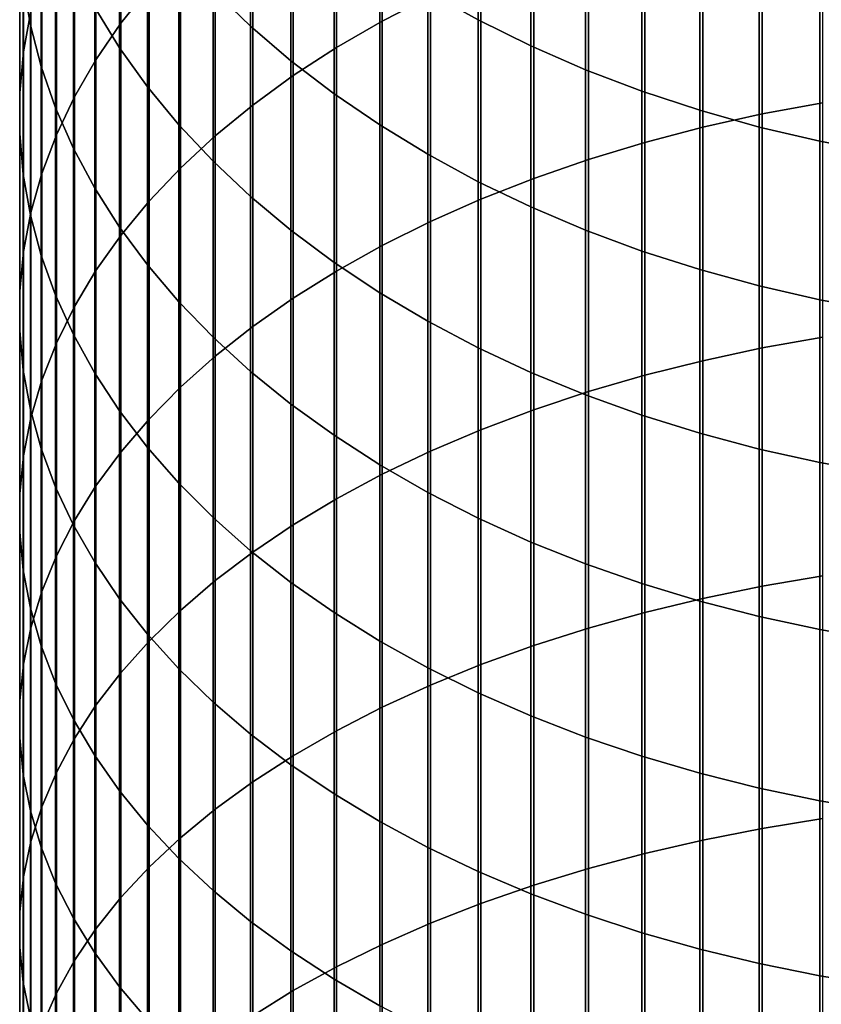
# Model space of a CAD drawing. Header units: metres. Extents: x -28 to 70, y -212 to 28.
# Tile 81 of 239: x -12 to -3, y -45 to -35. Entities that reach past the tile are written whole.
import ezdxf

# ---------------------------------------------------------------- set-up
doc = ezdxf.new("R2010")
doc.units = ezdxf.units.M
doc.layers.add('solid_10_261_102_XXX', color=7, linetype='CONTINUOUS')

msp = doc.modelspace()

# ---------------------------------------------------------------- linework, layer by layer
at = {"layer": 'solid_10_261_102_XXX'}
for points in [[(-10.860441, -32.638878, 394.825745), (-10.860441, -34.863556, 396.635651), (-10.557803, -34.483551, 397.115997), (-10.557803, -32.245895, 395.295532)], [(-8.059649, -32.482552, 399.645355), (-8.059649, -34.838932, 401.457733), (-7.542284, -34.571785, 401.815063), (-7.542284, -32.205738, 399.99527)], [(-11.830687, -32.894409, 386.152557), (-11.830687, -34.882084, 387.95871), (-11.907613, -34.432472, 388.467285), (-11.907613, -32.431072, 386.648651)], [(-8.550674, -32.777252, 399.272827), (-8.550674, -35.123352, 401.077301), (-8.059649, -34.838932, 401.457733), (-8.059649, -32.482552, 399.645355)], [(-11.904513, -33.076485, 390.001129), (-11.904513, -35.16922, 391.800873), (-11.825533, -34.733818, 392.321381), (-11.825533, -32.627029, 390.509521)], [(-11.127584, -33.042316, 394.343445), (-11.127584, -35.25367, 396.142517), (-10.860441, -34.863556, 396.635651), (-10.860441, -32.638878, 394.825745)], [(-10.875484, -33.251774, 381.966217), (-10.875484, -35.124969, 383.764191), (-11.14072, -34.695244, 384.224304), (-11.14072, -32.809643, 382.414429)], [(-9.469481, -33.114204, 378.499664), (-9.469481, -34.892761, 380.302673), (-9.870549, -34.504375, 380.696411), (-9.870549, -32.71521, 378.882629)], [(-9.013752, -33.088882, 398.878937), (-9.013752, -35.424103, 400.675018), (-8.550674, -35.123352, 401.077301), (-8.550674, -32.777252, 399.272827)], [(-11.715095, -33.353989, 385.660461), (-11.715095, -35.328049, 387.454254), (-11.830687, -34.882084, 387.95871), (-11.830687, -32.894409, 386.152557)], [(-7.029555, -33.142986, 375.051788), (-7.029555, -34.827354, 376.855316), (-7.57031, -34.52615, 377.144409), (-7.57031, -32.833996, 375.33255)], [(-11.944586, -33.528198, 389.490173), (-11.944586, -35.606804, 391.277771), (-11.904513, -35.16922, 391.800873), (-11.904513, -33.076485, 390.001129)], [(-11.358356, -33.454887, 393.85025), (-11.358356, -35.652618, 395.638245), (-11.127584, -35.25367, 396.142517), (-11.127584, -33.042316, 394.343445)], [(-9.037462, -33.496017, 378.133179), (-9.037462, -35.26442, 379.925903), (-9.469481, -34.892761, 380.302673), (-9.469481, -33.114204, 378.499664)], [(-9.447371, -33.41642, 398.464905), (-9.447371, -35.740211, 400.252197), (-9.013752, -35.424103, 400.675018), (-9.013752, -33.088882, 398.878937)], [(-6.465825, -33.4286, 374.792267), (-6.465825, -35.105774, 376.588074), (-7.029555, -34.827354, 376.855316), (-7.029555, -33.142986, 375.051788)], [(-10.574701, -33.682537, 381.529541), (-10.574701, -35.543644, 383.315918), (-10.875484, -35.124969, 383.764191), (-10.875484, -33.251774, 381.966217)], [(-3.984917, -33.376083, 403.414398), (-3.984917, -35.835083, 405.200989), (-3.334599, -35.714378, 405.371979), (-3.334599, -33.250751, 403.582062)], [(-11.561213, -33.808304, 385.174011), (-11.561213, -35.768913, 386.955566), (-11.715095, -35.328049, 387.454254), (-11.715095, -33.353989, 385.660461)], [(-9.850112, -33.758801, 398.032104), (-9.850112, -36.070641, 399.810242), (-9.447371, -35.740211, 400.252197), (-9.447371, -33.41642, 398.464905)], [(-5.880963, -33.689907, 374.55481), (-5.880963, -35.360497, 376.343567), (-6.465825, -35.105774, 376.588074), (-6.465825, -33.4286, 374.792267)], [(-4.62221, -33.52346, 403.217285), (-4.62221, -35.97702, 404.999908), (-3.984917, -35.835083, 405.200989), (-3.984917, -33.376083, 403.414398)], [(-11.945621, -33.980686, 388.978333), (-11.945621, -36.045143, 390.753784), (-11.944586, -35.606804, 391.277771), (-11.944586, -33.528198, 389.490173)], [(-11.552008, -33.875252, 393.347748), (-11.552008, -36.059097, 395.12442), (-11.358356, -35.652618, 395.638245), (-11.358356, -33.454887, 393.85025)], [(-8.575907, -33.85939, 377.784393), (-8.575907, -35.618134, 379.567322), (-9.037462, -35.26442, 379.925903), (-9.037462, -33.496017, 378.133179)], [(-5.244397, -33.692406, 402.991302), (-5.244397, -36.139732, 404.769379), (-4.62221, -35.97702, 404.999908), (-4.62221, -33.52346, 403.217285)], [(-10.239358, -34.100525, 381.105804), (-10.239358, -35.949902, 382.88092), (-10.574701, -35.543644, 383.315918), (-10.574701, -33.682537, 381.529541)], [(-10.22066, -34.114899, 397.582001), (-10.22066, -36.41431, 399.350555), (-9.850112, -36.070641, 399.810242), (-9.850112, -33.758801, 398.032104)], [(-5.27688, -33.926048, 374.34024), (-5.27688, -35.590691, 376.12262), (-5.880963, -35.360497, 376.343567), (-5.880963, -33.689907, 374.55481)], [(-5.849443, -33.882366, 402.737213), (-5.849443, -36.322678, 404.510223), (-5.244397, -36.139732, 404.769379), (-5.244397, -33.692406, 402.991302)], [(-11.369547, -34.255878, 384.694763), (-11.369547, -36.203228, 386.464294), (-11.561213, -35.768913, 386.955566), (-11.561213, -33.808304, 385.174011)], [(-8.086323, -34.203144, 377.454437), (-8.086323, -35.952744, 379.228119), (-8.575907, -35.618134, 379.567322), (-8.575907, -33.85939, 377.784393)], [(-11.707903, -34.302025, 392.837555), (-11.707903, -36.471775, 394.602783), (-11.552008, -36.059097, 395.12442), (-11.552008, -33.875252, 393.347748)], [(-6.435371, -34.092716, 402.455872), (-6.435371, -36.525269, 404.223206), (-5.849443, -36.322678, 404.510223), (-5.849443, -33.882366, 402.737213)], [(-4.65555, -34.136257, 374.149231), (-4.65555, -35.795601, 375.925934), (-5.27688, -35.590691, 376.12262), (-5.27688, -33.926048, 374.34024)], [(-11.907613, -34.432472, 388.467285), (-11.907613, -36.482803, 390.230591), (-11.945621, -36.045143, 390.753784), (-11.945621, -33.980686, 388.978333)], [(-10.557803, -34.483551, 397.115997), (-10.557803, -36.7701, 398.874664), (-10.22066, -36.41431, 399.350555), (-10.22066, -34.114899, 397.582001)], [(-9.870549, -34.504375, 380.696411), (-9.870549, -36.342419, 382.460632), (-10.239358, -35.949902, 382.88092), (-10.239358, -34.100525, 381.105804)], [(-7.000267, -34.322773, 402.148132), (-7.000267, -36.746834, 403.909332), (-6.435371, -36.525269, 404.223206), (-6.435371, -34.092716, 402.455872)], [(-4.019004, -34.319843, 373.982391), (-4.019004, -35.974564, 375.754181), (-4.65555, -35.795601, 375.925934), (-4.65555, -34.136257, 374.149231)], [(-11.14072, -34.695244, 384.224304), (-11.14072, -36.629581, 385.982025), (-11.369547, -36.203228, 386.464294), (-11.369547, -34.255878, 384.694763)], [(-7.57031, -34.52615, 377.144409), (-7.57031, -36.267162, 378.909363), (-8.086323, -35.952744, 379.228119), (-8.086323, -34.203144, 377.454437)], [(-11.825533, -34.733818, 392.321381), (-11.825533, -36.889309, 394.075012), (-11.707903, -36.471775, 394.602783), (-11.707903, -34.302025, 392.837555)], [(-7.542284, -34.571785, 401.815063), (-7.542284, -36.986652, 403.56958), (-7.000267, -36.746834, 403.909332), (-7.000267, -34.322773, 402.148132)], [(-3.369324, -34.476208, 373.840302), (-3.369324, -36.126987, 375.60788), (-4.019004, -35.974564, 375.754181), (-4.019004, -34.319843, 373.982391)], [(-11.830687, -34.882084, 387.95871), (-11.830687, -36.918354, 389.7099), (-11.907613, -36.482803, 390.230591), (-11.907613, -34.432472, 388.467285)], [(-10.860441, -34.863556, 396.635651), (-10.860441, -37.136841, 398.384125), (-10.557803, -36.7701, 398.874664), (-10.557803, -34.483551, 397.115997)], [(-2.708631, -34.604843, 373.723419), (-2.708631, -36.25238, 375.487518), (-3.369324, -36.126987, 375.60788), (-3.369324, -34.476208, 373.840302)], [(-9.469481, -34.892761, 380.302673), (-9.469481, -36.719906, 382.056427), (-9.870549, -36.342419, 382.460632), (-9.870549, -34.504375, 380.696411)], [(-8.059649, -34.838932, 401.457733), (-8.059649, -37.243942, 403.205078), (-7.542284, -36.986652, 403.56958), (-7.542284, -34.571785, 401.815063)], [(-7.029555, -34.827354, 376.855316), (-7.029555, -36.560356, 378.612152), (-7.57031, -36.267162, 378.909363), (-7.57031, -34.52615, 377.144409)], [(-10.875484, -35.124969, 383.764191), (-10.875484, -37.046574, 385.510315), (-11.14072, -36.629581, 385.982025), (-11.14072, -34.695244, 384.224304)], [(-11.904513, -35.16922, 391.800873), (-11.904513, -37.310329, 393.542816), (-11.825533, -36.889309, 394.075012), (-11.825533, -34.733818, 392.321381)], [(-11.715095, -35.328049, 387.454254), (-11.715095, -37.350376, 389.193451), (-11.830687, -36.918354, 389.7099), (-11.830687, -34.882084, 387.95871)], [(-11.127584, -35.25367, 396.142517), (-11.127584, -37.51334, 397.880524), (-10.860441, -37.136841, 398.384125), (-10.860441, -34.863556, 396.635651)], [(-9.037462, -35.26442, 379.925903), (-9.037462, -37.081131, 381.669647), (-9.469481, -36.719906, 382.056427), (-9.469481, -34.892761, 380.302673)], [(-8.550674, -35.123352, 401.077301), (-8.550674, -37.51786, 402.817017), (-8.059649, -37.243942, 403.205078), (-8.059649, -34.838932, 401.457733)], [(-6.465825, -35.105774, 376.588074), (-6.465825, -36.831371, 378.337402), (-7.029555, -36.560356, 378.612152), (-7.029555, -34.827354, 376.855316)], [(-10.574701, -35.543644, 383.315918), (-10.574701, -37.45285, 385.050781), (-10.875484, -37.046574, 385.510315), (-10.875484, -35.124969, 383.764191)], [(-9.013752, -35.424103, 400.675018), (-9.013752, -37.807514, 402.406677), (-8.550674, -37.51786, 402.817017), (-8.550674, -35.123352, 401.077301)], [(-5.880963, -35.360497, 376.343567), (-5.880963, -37.079323, 378.086029), (-6.465825, -36.831371, 378.337402), (-6.465825, -35.105774, 376.588074)], [(-11.944586, -35.606804, 391.277771), (-11.944586, -37.733463, 393.007935), (-11.904513, -37.310329, 393.542816), (-11.904513, -35.16922, 391.800873)], [(-11.561213, -35.768913, 386.955566), (-11.561213, -37.777451, 388.682922), (-11.715095, -37.350376, 389.193451), (-11.715095, -35.328049, 387.454254)], [(-11.358356, -35.652618, 395.638245), (-11.358356, -37.898365, 397.365509), (-11.127584, -37.51334, 397.880524), (-11.127584, -35.25367, 396.142517)], [(-8.575907, -35.618134, 379.567322), (-8.575907, -37.424919, 381.301544), (-9.037462, -37.081131, 381.669647), (-9.037462, -35.26442, 379.925903)], [(-9.447371, -35.740211, 400.252197), (-9.447371, -38.111958, 401.975372), (-9.013752, -37.807514, 402.406677), (-9.013752, -35.424103, 400.675018)], [(-5.27688, -35.590691, 376.12262), (-5.27688, -37.303394, 377.858887), (-5.880963, -37.079323, 378.086029), (-5.880963, -35.360497, 376.343567)], [(-10.239358, -35.949902, 382.88092), (-10.239358, -37.847073, 384.604828), (-10.574701, -37.45285, 385.050781), (-10.574701, -35.543644, 383.315918)], [(-11.945621, -36.045143, 390.753784), (-11.945621, -38.157326, 392.472168), (-11.944586, -37.733463, 393.007935), (-11.944586, -35.606804, 391.277771)], [(-11.552008, -36.059097, 395.12442), (-11.552008, -38.290657, 396.84079), (-11.358356, -37.898365, 397.365509), (-11.358356, -35.652618, 395.638245)], [(-8.086323, -35.952744, 379.228119), (-8.086323, -37.750141, 380.953339), (-8.575907, -37.424919, 381.301544), (-8.575907, -35.618134, 379.567322)], [(-4.65555, -35.795601, 375.925934), (-4.65555, -37.502857, 377.656677), (-5.27688, -37.303394, 377.858887), (-5.27688, -35.590691, 376.12262)], [(-9.850112, -36.070641, 399.810242), (-9.850112, -38.430191, 401.524536), (-9.447371, -38.111958, 401.975372), (-9.447371, -35.740211, 400.252197)], [(-3.984917, -35.835083, 405.200989), (-3.984917, -38.341965, 406.919708), (-3.334599, -38.225975, 407.093933), (-3.334599, -35.714378, 405.371979)], [(-11.369547, -36.203228, 386.464294), (-11.369547, -38.198185, 388.179962), (-11.561213, -37.777451, 388.682922), (-11.561213, -35.768913, 386.955566)], [(-4.019004, -35.974564, 375.754181), (-4.019004, -37.677059, 377.480072), (-4.65555, -37.502857, 377.656677), (-4.65555, -35.795601, 375.925934)], [(-4.62221, -35.97702, 404.999908), (-4.62221, -38.478359, 406.714844), (-3.984917, -38.341965, 406.919708), (-3.984917, -35.835083, 405.200989)], [(-9.870549, -36.342419, 382.460632), (-9.870549, -38.227962, 384.173981), (-10.239358, -37.847073, 384.604828), (-10.239358, -35.949902, 382.88092)], [(-7.57031, -36.267162, 378.909363), (-7.57031, -38.055733, 380.626099), (-8.086323, -37.750141, 380.953339), (-8.086323, -35.952744, 379.228119)], [(-3.369324, -36.126987, 375.60788), (-3.369324, -37.825432, 377.329681), (-4.019004, -37.677059, 377.480072), (-4.019004, -35.974564, 375.754181)], [(-11.907613, -36.482803, 390.230591), (-11.907613, -38.580532, 391.937225), (-11.945621, -38.157326, 392.472168), (-11.945621, -36.045143, 390.753784)], [(-11.707903, -36.471775, 394.602783), (-11.707903, -38.688934, 396.308075), (-11.552008, -38.290657, 396.84079), (-11.552008, -36.059097, 395.12442)], [(-10.22066, -36.41431, 399.350555), (-10.22066, -38.761173, 401.055664), (-9.850112, -38.430191, 401.524536), (-9.850112, -36.070641, 399.810242)], [(-5.244397, -36.139732, 404.769379), (-5.244397, -38.634712, 406.47995), (-4.62221, -38.478359, 406.714844), (-4.62221, -35.97702, 404.999908)], [(-5.849443, -36.322678, 404.510223), (-5.849443, -38.810513, 406.215881), (-5.244397, -38.634712, 406.47995), (-5.244397, -36.139732, 404.769379)], [(-2.708631, -36.25238, 375.487518), (-2.708631, -37.947491, 377.205933), (-3.369324, -37.825432, 377.329681), (-3.369324, -36.126987, 375.60788)], [(-11.14072, -36.629581, 385.982025), (-11.14072, -38.611206, 387.686218), (-11.369547, -38.198185, 388.179962), (-11.369547, -36.203228, 386.464294)], [(-7.029555, -36.560356, 378.612152), (-7.029555, -38.340702, 380.320984), (-7.57031, -38.055733, 380.626099), (-7.57031, -36.267162, 378.909363)], [(-9.469481, -36.719906, 382.056427), (-9.469481, -38.594269, 383.759644), (-9.870549, -38.227962, 384.173981), (-9.870549, -36.342419, 382.460632)], [(-6.435371, -36.525269, 404.223206), (-6.435371, -39.005184, 405.923462), (-5.849443, -38.810513, 406.215881), (-5.849443, -36.322678, 404.510223)], [(-11.830687, -36.918354, 389.7099), (-11.830687, -39.001698, 391.404846), (-11.907613, -38.580532, 391.937225), (-11.907613, -36.482803, 390.230591)], [(-11.825533, -36.889309, 394.075012), (-11.825533, -39.091892, 395.769104), (-11.707903, -38.688934, 396.308075), (-11.707903, -36.471775, 394.602783)], [(-10.557803, -36.7701, 398.874664), (-10.557803, -39.103832, 400.570221), (-10.22066, -38.761173, 401.055664), (-10.22066, -36.41431, 399.350555)], [(-6.465825, -36.831371, 378.337402), (-6.465825, -38.604111, 380.03894), (-7.029555, -38.340702, 380.320984), (-7.029555, -36.560356, 378.612152)], [(-7.000267, -36.746834, 403.909332), (-7.000267, -39.218094, 405.603638), (-6.435371, -39.005184, 405.923462), (-6.435371, -36.525269, 404.223206)], [(-10.875484, -37.046574, 385.510315), (-10.875484, -39.01516, 387.203308), (-11.14072, -38.611206, 387.686218), (-11.14072, -36.629581, 385.982025)], [(-10.860441, -37.136841, 398.384125), (-10.860441, -39.457039, 400.069824), (-10.557803, -39.103832, 400.570221), (-10.557803, -36.7701, 398.874664)], [(-9.037462, -37.081131, 381.669647), (-9.037462, -38.944798, 383.363129), (-9.469481, -38.594269, 383.759644), (-9.469481, -36.719906, 382.056427)], [(-7.542284, -36.986652, 403.56958), (-7.542284, -39.448544, 405.257477), (-7.000267, -39.218094, 405.603638), (-7.000267, -36.746834, 403.909332)], [(-11.904513, -37.310329, 393.542816), (-11.904513, -39.498222, 395.225586), (-11.825533, -39.091892, 395.769104), (-11.825533, -36.889309, 394.075012)], [(-11.715095, -37.350376, 389.193451), (-11.715095, -39.419449, 390.87677), (-11.830687, -39.001698, 391.404846), (-11.830687, -36.918354, 389.7099)], [(-5.880963, -37.079323, 378.086029), (-5.880963, -38.8451, 379.780914), (-6.465825, -38.604111, 380.03894), (-6.465825, -36.831371, 378.337402)], [(-8.059649, -37.243942, 403.205078), (-8.059649, -39.695782, 404.886078), (-7.542284, -39.448544, 405.257477), (-7.542284, -36.986652, 403.56958)], [(-11.127584, -37.51334, 397.880524), (-11.127584, -39.819641, 399.556152), (-10.860441, -39.457039, 400.069824), (-10.860441, -37.136841, 398.384125)], [(-10.574701, -37.45285, 385.050781), (-10.574701, -39.40873, 386.732819), (-10.875484, -39.01516, 387.203308), (-10.875484, -37.046574, 385.510315)], [(-8.575907, -37.424919, 381.301544), (-8.575907, -39.2784, 382.985779), (-9.037462, -38.944798, 383.363129), (-9.037462, -37.081131, 381.669647)], [(-5.27688, -37.303394, 377.858887), (-5.27688, -39.062885, 379.547729), (-5.880963, -38.8451, 379.780914), (-5.880963, -37.079323, 378.086029)], [(-11.944586, -37.733463, 393.007935), (-11.944586, -39.906586, 394.679382), (-11.904513, -39.498222, 395.225586), (-11.904513, -37.310329, 393.542816)], [(-8.550674, -37.51786, 402.817017), (-8.550674, -39.959, 404.490692), (-8.059649, -39.695782, 404.886078), (-8.059649, -37.243942, 403.205078)], [(-4.65555, -37.502857, 377.656677), (-4.65555, -39.256752, 379.340149), (-5.27688, -39.062885, 379.547729), (-5.27688, -37.303394, 377.858887)], [(-11.561213, -37.777451, 388.682922), (-11.561213, -39.83242, 390.354767), (-11.715095, -39.419449, 390.87677), (-11.715095, -37.350376, 389.193451)], [(-10.239358, -37.847073, 384.604828), (-10.239358, -39.790627, 386.276306), (-10.574701, -39.40873, 386.732819), (-10.574701, -37.45285, 385.050781)], [(-8.086323, -37.750141, 380.953339), (-8.086323, -39.59399, 382.628784), (-8.575907, -39.2784, 382.985779), (-8.575907, -37.424919, 381.301544)], [(-11.358356, -37.898365, 397.365509), (-11.358356, -40.190453, 399.030823), (-11.127584, -39.819641, 399.556152), (-11.127584, -37.51334, 397.880524)], [(-9.013752, -37.807514, 402.406677), (-9.013752, -40.237335, 404.072571), (-8.550674, -39.959, 404.490692), (-8.550674, -37.51786, 402.817017)], [(-4.019004, -37.677059, 377.480072), (-4.019004, -39.426067, 379.158844), (-4.65555, -39.256752, 379.340149), (-4.65555, -37.502857, 377.656677)], [(-11.945621, -38.157326, 392.472168), (-11.945621, -40.315655, 394.132202), (-11.944586, -39.906586, 394.679382), (-11.944586, -37.733463, 393.007935)], [(-7.57031, -38.055733, 380.626099), (-7.57031, -39.89053, 382.293365), (-8.086323, -39.59399, 382.628784), (-8.086323, -37.750141, 380.953339)], [(-3.369324, -37.825432, 377.329681), (-3.369324, -39.570274, 379.004425), (-4.019004, -39.426067, 379.158844), (-4.019004, -37.677059, 377.480072)], [(-11.369547, -38.198185, 388.179962), (-11.369547, -40.239262, 389.840485), (-11.561213, -39.83242, 390.354767), (-11.561213, -37.777451, 388.682922)], [(-9.870549, -38.227962, 384.173981), (-9.870549, -40.159607, 385.835205), (-10.239358, -39.790627, 386.276306), (-10.239358, -37.847073, 384.604828)], [(-9.447371, -38.111958, 401.975372), (-9.447371, -40.529884, 403.633118), (-9.013752, -40.237335, 404.072571), (-9.013752, -37.807514, 402.406677)], [(-2.708631, -37.947491, 377.205933), (-2.708631, -39.688908, 378.877411), (-3.369324, -39.570274, 379.004425), (-3.369324, -37.825432, 377.329681)], [(-11.552008, -38.290657, 396.84079), (-11.552008, -40.568268, 398.495575), (-11.358356, -40.190453, 399.030823), (-11.358356, -37.898365, 397.365509)], [(-7.029555, -38.340702, 380.320984), (-7.029555, -40.167057, 381.98056), (-7.57031, -39.89053, 382.293365), (-7.57031, -38.055733, 380.626099)], [(-11.907613, -38.580532, 391.937225), (-11.907613, -40.724094, 393.585907), (-11.945621, -40.315655, 394.132202), (-11.945621, -38.157326, 392.472168)], [(-9.850112, -38.430191, 401.524536), (-9.850112, -40.835682, 403.173767), (-9.447371, -40.529884, 403.633118), (-9.447371, -38.111958, 401.975372)], [(-11.707903, -38.688934, 396.308075), (-11.707903, -40.951843, 397.952179), (-11.552008, -40.568268, 398.495575), (-11.552008, -38.290657, 396.84079)], [(-11.14072, -38.611206, 387.686218), (-11.14072, -40.638641, 389.335663), (-11.369547, -40.239262, 389.840485), (-11.369547, -38.198185, 388.179962)], [(-9.469481, -38.594269, 383.759644), (-9.469481, -40.514458, 385.411011), (-9.870549, -40.159607, 385.835205), (-9.870549, -38.227962, 384.173981)], [(-3.984917, -38.341965, 406.919708), (-3.984917, -40.894859, 408.569336), (-3.334599, -40.783672, 408.746674), (-3.334599, -38.225975, 407.093933)], [(-6.465825, -38.604111, 380.03894), (-6.465825, -40.422665, 381.691437), (-7.029555, -40.167057, 381.98056), (-7.029555, -38.340702, 380.320984)], [(-4.62221, -38.478359, 406.714844), (-4.62221, -41.025608, 408.360809), (-3.984917, -40.894859, 408.569336), (-3.984917, -38.341965, 406.919708)], [(-10.22066, -38.761173, 401.055664), (-10.22066, -41.153736, 402.696014), (-9.850112, -40.835682, 403.173767), (-9.850112, -38.430191, 401.524536)], [(-5.244397, -38.634712, 406.47995), (-5.244397, -41.175488, 408.121765), (-4.62221, -41.025608, 408.360809), (-4.62221, -38.478359, 406.714844)], [(-11.830687, -39.001698, 391.404846), (-11.830687, -41.130562, 393.042236), (-11.907613, -40.724094, 393.585907), (-11.907613, -38.580532, 391.937225)], [(-10.875484, -39.01516, 387.203308), (-10.875484, -41.029255, 388.841919), (-11.14072, -40.638641, 389.335663), (-11.14072, -38.611206, 387.686218)], [(-9.037462, -38.944798, 383.363129), (-9.037462, -40.854023, 385.005066), (-9.469481, -40.514458, 385.411011), (-9.469481, -38.594269, 383.759644)], [(-5.880963, -38.8451, 379.780914), (-5.880963, -40.656517, 381.42691), (-6.465825, -40.422665, 381.691437), (-6.465825, -38.604111, 380.03894)], [(-11.825533, -39.091892, 395.769104), (-11.825533, -41.339931, 397.402374), (-11.707903, -40.951843, 397.952179), (-11.707903, -38.688934, 396.308075)], [(-5.849443, -38.810513, 406.215881), (-5.849443, -41.344006, 407.852966), (-5.244397, -41.175488, 408.121765), (-5.244397, -38.634712, 406.47995)], [(-10.557803, -39.103832, 400.570221), (-10.557803, -41.483006, 402.201385), (-10.22066, -41.153736, 402.696014), (-10.22066, -38.761173, 401.055664)], [(-6.435371, -39.005184, 405.923462), (-6.435371, -41.530621, 407.555328), (-5.849443, -41.344006, 407.852966), (-5.849443, -38.810513, 406.215881)], [(-5.27688, -39.062885, 379.547729), (-5.27688, -40.867851, 381.187866), (-5.880963, -40.656517, 381.42691), (-5.880963, -38.8451, 379.780914)], [(-11.715095, -39.419449, 390.87677), (-11.715095, -41.533733, 392.50296), (-11.830687, -41.130562, 393.042236), (-11.830687, -39.001698, 391.404846)], [(-10.574701, -39.40873, 386.732819), (-10.574701, -41.409824, 388.36084), (-10.875484, -41.029255, 388.841919), (-10.875484, -39.01516, 387.203308)], [(-8.575907, -39.2784, 382.985779), (-8.575907, -41.177197, 384.618744), (-9.037462, -40.854023, 385.005066), (-9.037462, -38.944798, 383.363129)], [(-7.000267, -39.218094, 405.603638), (-7.000267, -41.734715, 407.229828), (-6.435371, -41.530621, 407.555328), (-6.435371, -39.005184, 405.923462)], [(-11.904513, -39.498222, 395.225586), (-11.904513, -41.731262, 396.847992), (-11.825533, -41.339931, 397.402374), (-11.825533, -39.091892, 395.769104)], [(-10.860441, -39.457039, 400.069824), (-10.860441, -41.822414, 401.691559), (-10.557803, -41.483006, 402.201385), (-10.557803, -39.103832, 400.570221)], [(-4.65555, -39.256752, 379.340149), (-4.65555, -41.055973, 380.975067), (-5.27688, -40.867851, 381.187866), (-5.27688, -39.062885, 379.547729)], [(-7.542284, -39.448544, 405.257477), (-7.542284, -41.955624, 406.877472), (-7.000267, -41.734715, 407.229828), (-7.000267, -39.218094, 405.603638)], [(-8.086323, -39.59399, 382.628784), (-8.086323, -41.482914, 384.253265), (-8.575907, -41.177197, 384.618744), (-8.575907, -39.2784, 382.985779)], [(-4.019004, -39.426067, 379.158844), (-4.019004, -41.220272, 380.789215), (-4.65555, -41.055973, 380.975067), (-4.65555, -39.256752, 379.340149)], [(-11.561213, -39.83242, 390.354767), (-11.561213, -41.932289, 391.969849), (-11.715095, -41.533733, 392.50296), (-11.715095, -39.419449, 390.87677)], [(-11.127584, -39.819641, 399.556152), (-11.127584, -42.170849, 401.168152), (-10.860441, -41.822414, 401.691559), (-10.860441, -39.457039, 400.069824)], [(-10.239358, -39.790627, 386.276306), (-10.239358, -41.77911, 387.894043), (-10.574701, -41.409824, 388.36084), (-10.574701, -39.40873, 386.732819)], [(-8.059649, -39.695782, 404.886078), (-8.059649, -42.192623, 406.499481), (-7.542284, -41.955624, 406.877472), (-7.542284, -39.448544, 405.257477)], [(-3.369324, -39.570274, 379.004425), (-3.369324, -41.36021, 380.63092), (-4.019004, -41.220272, 380.789215), (-4.019004, -39.426067, 379.158844)], [(-11.944586, -39.906586, 394.679382), (-11.944586, -42.124554, 396.290833), (-11.904513, -41.731262, 396.847992), (-11.904513, -39.498222, 395.225586)], [(-7.57031, -39.89053, 382.293365), (-7.57031, -41.770184, 383.909882), (-8.086323, -41.482914, 384.253265), (-8.086323, -39.59399, 382.628784)], [(-2.708631, -39.688908, 378.877411), (-2.708631, -41.47533, 380.500702), (-3.369324, -41.36021, 380.63092), (-3.369324, -39.570274, 379.004425)], [(-8.550674, -39.959, 404.490692), (-8.550674, -42.444942, 406.097046), (-8.059649, -42.192623, 406.499481), (-8.059649, -39.695782, 404.886078)], [(-11.369547, -40.239262, 389.840485), (-11.369547, -42.324932, 391.444672), (-11.561213, -41.932289, 391.969849), (-11.561213, -39.83242, 390.354767)], [(-11.358356, -40.190453, 399.030823), (-11.358356, -42.527176, 400.632904), (-11.127584, -42.170849, 401.168152), (-11.127584, -39.819641, 399.556152)], [(-9.870549, -40.159607, 385.835205), (-9.870549, -42.135902, 387.443054), (-10.239358, -41.77911, 387.894043), (-10.239358, -39.790627, 386.276306)], [(-11.945621, -40.315655, 394.132202), (-11.945621, -42.518528, 395.732697), (-11.944586, -42.124554, 396.290833), (-11.944586, -39.906586, 394.679382)], [(-9.013752, -40.237335, 404.072571), (-9.013752, -42.711754, 405.671478), (-8.550674, -42.444942, 406.097046), (-8.550674, -39.959, 404.490692)], [(-7.029555, -40.167057, 381.98056), (-7.029555, -42.038063, 383.58963), (-7.57031, -41.770184, 383.909882), (-7.57031, -39.89053, 382.293365)], [(-11.552008, -40.568268, 398.495575), (-11.552008, -42.890228, 400.087524), (-11.358356, -42.527176, 400.632904), (-11.358356, -40.190453, 399.030823)], [(-9.469481, -40.514458, 385.411011), (-9.469481, -42.479034, 387.009308), (-9.870549, -42.135902, 387.443054), (-9.870549, -40.159607, 385.835205)], [(-6.465825, -40.422665, 381.691437), (-6.465825, -42.285679, 383.29364), (-7.029555, -42.038063, 383.58963), (-7.029555, -40.167057, 381.98056)], [(-11.14072, -40.638641, 389.335663), (-11.14072, -42.710373, 390.929108), (-11.369547, -42.324932, 391.444672), (-11.369547, -40.239262, 389.840485)], [(-9.447371, -40.529884, 403.633118), (-9.447371, -42.992191, 405.224213), (-9.013752, -42.711754, 405.671478), (-9.013752, -40.237335, 404.072571)], [(-11.907613, -40.724094, 393.585907), (-11.907613, -42.911888, 395.175415), (-11.945621, -42.518528, 395.732697), (-11.945621, -40.315655, 394.132202)], [(-5.880963, -40.656517, 381.42691), (-5.880963, -42.512218, 383.022827), (-6.465825, -42.285679, 383.29364), (-6.465825, -40.422665, 381.691437)], [(-11.707903, -40.951843, 397.952179), (-11.707903, -43.25882, 399.533844), (-11.552008, -42.890228, 400.087524), (-11.552008, -40.568268, 398.495575)], [(-9.850112, -40.835682, 403.173767), (-9.850112, -43.285328, 404.756683), (-9.447371, -42.992191, 405.224213), (-9.447371, -40.529884, 403.633118)], [(-9.037462, -40.854023, 385.005066), (-9.037462, -42.807388, 386.594269), (-9.469481, -42.479034, 387.009308), (-9.469481, -40.514458, 385.411011)], [(-11.830687, -41.130562, 393.042236), (-11.830687, -43.303356, 394.62085), (-11.907613, -42.911888, 395.175415), (-11.907613, -40.724094, 393.585907)], [(-10.875484, -41.029255, 388.841919), (-10.875484, -43.087353, 390.424866), (-11.14072, -42.710373, 390.929108), (-11.14072, -40.638641, 389.335663)], [(-5.27688, -40.867851, 381.187866), (-5.27688, -42.716942, 382.778076), (-5.880963, -42.512218, 383.022827), (-5.880963, -40.656517, 381.42691)], [(-3.984917, -40.894859, 408.569336), (-3.984917, -43.491863, 410.14859), (-3.334599, -43.385559, 410.328918), (-3.334599, -40.783672, 408.746674)], [(-10.22066, -41.153736, 402.696014), (-10.22066, -43.590214, 404.270386), (-9.850112, -43.285328, 404.756683), (-9.850112, -40.835682, 403.173767)], [(-8.575907, -41.177197, 384.618744), (-8.575907, -43.119884, 386.199249), (-9.037462, -42.807388, 386.594269), (-9.037462, -40.854023, 385.005066)], [(-4.65555, -41.055973, 380.975067), (-4.65555, -42.899181, 382.560242), (-5.27688, -42.716942, 382.778076), (-5.27688, -40.867851, 381.187866)], [(-4.62221, -41.025608, 408.360809), (-4.62221, -43.616863, 409.936584), (-3.984917, -43.491863, 410.14859), (-3.984917, -40.894859, 408.569336)], [(-11.825533, -41.339931, 397.402374), (-11.825533, -43.631744, 398.973663), (-11.707903, -43.25882, 399.533844), (-11.707903, -40.951843, 397.952179)], [(-10.574701, -41.409824, 388.36084), (-10.574701, -43.454643, 389.933594), (-10.875484, -43.087353, 390.424866), (-10.875484, -41.029255, 388.841919)], [(-5.244397, -41.175488, 408.121765), (-5.244397, -43.760155, 409.693512), (-4.62221, -43.616863, 409.936584), (-4.62221, -41.025608, 408.360809)], [(-11.715095, -41.533733, 392.50296), (-11.715095, -43.691647, 394.07077), (-11.830687, -43.303356, 394.62085), (-11.830687, -41.130562, 393.042236)], [(-4.019004, -41.220272, 380.789215), (-4.019004, -43.058346, 382.369965), (-4.65555, -42.899181, 382.560242), (-4.65555, -41.055973, 380.975067)], [(-10.557803, -41.483006, 402.201385), (-10.557803, -43.905849, 403.766968), (-10.22066, -43.590214, 404.270386), (-10.22066, -41.153736, 402.696014)], [(-8.086323, -41.482914, 384.253265), (-8.086323, -43.415508, 385.825562), (-8.575907, -43.119884, 386.199249), (-8.575907, -41.177197, 384.618744)], [(-5.849443, -41.344006, 407.852966), (-5.849443, -43.921272, 409.420227), (-5.244397, -43.760155, 409.693512), (-5.244397, -41.175488, 408.121765)], [(-3.369324, -41.36021, 380.63092), (-3.369324, -43.193905, 382.207916), (-4.019004, -43.058346, 382.369965), (-4.019004, -41.220272, 380.789215)], [(-11.904513, -41.731262, 396.847992), (-11.904513, -44.007786, 398.408783), (-11.825533, -43.631744, 398.973663), (-11.825533, -41.339931, 397.402374)], [(-6.435371, -41.530621, 407.555328), (-6.435371, -44.099686, 409.117615), (-5.849443, -43.921272, 409.420227), (-5.849443, -41.344006, 407.852966)], [(-10.239358, -41.77911, 387.894043), (-10.239358, -43.811039, 389.456879), (-10.574701, -43.454643, 389.933594), (-10.574701, -41.409824, 388.36084)], [(-2.708631, -41.47533, 380.500702), (-2.708631, -43.305424, 382.074585), (-3.369324, -43.193905, 382.207916), (-3.369324, -41.36021, 380.63092)], [(-11.561213, -41.932289, 391.969849), (-11.561213, -44.075493, 393.526978), (-11.715095, -43.691647, 394.07077), (-11.715095, -41.533733, 392.50296)], [(-10.860441, -41.822414, 401.691559), (-10.860441, -44.231201, 403.248047), (-10.557803, -43.905849, 403.766968), (-10.557803, -41.483006, 402.201385)], [(-7.57031, -41.770184, 383.909882), (-7.57031, -43.693291, 385.474426), (-8.086323, -43.415508, 385.825562), (-8.086323, -41.482914, 384.253265)], [(-7.000267, -41.734715, 407.229828), (-7.000267, -44.294811, 408.786652), (-6.435371, -44.099686, 409.117615), (-6.435371, -41.530621, 407.555328)], [(-11.944586, -42.124554, 396.290833), (-11.944586, -44.385712, 397.841095), (-11.904513, -44.007786, 398.408783), (-11.904513, -41.731262, 396.847992)], [(-9.870549, -42.135902, 387.443054), (-9.870549, -44.15538, 388.996307), (-10.239358, -43.811039, 389.456879), (-10.239358, -41.77911, 387.894043)], [(-7.029555, -42.038063, 383.58963), (-7.029555, -43.952324, 385.147003), (-7.57031, -43.693291, 385.474426), (-7.57031, -41.770184, 383.909882)], [(-7.542284, -41.955624, 406.877472), (-7.542284, -44.506016, 408.428406), (-7.000267, -44.294811, 408.786652), (-7.000267, -41.734715, 407.229828)], [(-11.127584, -42.170849, 401.168152), (-11.127584, -44.565212, 402.715332), (-10.860441, -44.231201, 403.248047), (-10.860441, -41.822414, 401.691559)], [(-11.369547, -42.324932, 391.444672), (-11.369547, -44.453644, 392.991272), (-11.561213, -44.075493, 393.526978), (-11.561213, -41.932289, 391.969849)], [(-8.059649, -42.192623, 406.499481), (-8.059649, -44.732601, 408.044067), (-7.542284, -44.506016, 408.428406), (-7.542284, -41.955624, 406.877472)], [(-6.465825, -42.285679, 383.29364), (-6.465825, -44.191761, 384.84433), (-7.029555, -43.952324, 385.147003), (-7.029555, -42.038063, 383.58963)], [(-11.945621, -42.518528, 395.732697), (-11.945621, -44.76429, 397.2724), (-11.944586, -44.385712, 397.841095), (-11.944586, -42.124554, 396.290833)], [(-11.358356, -42.527176, 400.632904), (-11.358356, -44.906784, 402.170532), (-11.127584, -44.565212, 402.715332), (-11.127584, -42.170849, 401.168152)], [(-9.469481, -42.479034, 387.009308), (-9.469481, -44.486538, 388.553345), (-9.870549, -44.15538, 388.996307), (-9.870549, -42.135902, 387.443054)], [(-8.550674, -42.444942, 406.097046), (-8.550674, -44.973835, 407.634888), (-8.059649, -44.732601, 408.044067), (-8.059649, -42.192623, 406.499481)], [(-5.880963, -42.512218, 383.022827), (-5.880963, -44.410816, 384.567444), (-6.465825, -44.191761, 384.84433), (-6.465825, -42.285679, 383.29364)], [(-11.14072, -42.710373, 390.929108), (-11.14072, -44.824856, 392.465363), (-11.369547, -44.453644, 392.991272), (-11.369547, -42.324932, 391.444672)], [(-9.037462, -42.807388, 386.594269), (-9.037462, -44.803429, 388.129486), (-9.469481, -44.486538, 388.553345), (-9.469481, -42.479034, 387.009308)], [(-9.013752, -42.711754, 405.671478), (-9.013752, -45.228924, 407.202209), (-8.550674, -44.973835, 407.634888), (-8.550674, -42.444942, 406.097046)], [(-5.27688, -42.716942, 382.778076), (-5.27688, -44.60878, 384.3172), (-5.880963, -44.410816, 384.567444), (-5.880963, -42.512218, 383.022827)], [(-11.907613, -42.911888, 395.175415), (-11.907613, -45.142284, 396.70459), (-11.945621, -44.76429, 397.2724), (-11.945621, -42.518528, 395.732697)], [(-11.552008, -42.890228, 400.087524), (-11.552008, -45.254807, 401.615479), (-11.358356, -44.906784, 402.170532), (-11.358356, -42.527176, 400.632904)], [(-10.875484, -43.087353, 390.424866), (-10.875484, -45.187923, 391.951019), (-11.14072, -44.824856, 392.465363), (-11.14072, -42.710373, 390.929108)], [(-9.447371, -42.992191, 405.224213), (-9.447371, -45.497036, 406.747437), (-9.013752, -45.228924, 407.202209), (-9.013752, -42.711754, 405.671478)], [(-4.65555, -42.899181, 382.560242), (-4.65555, -44.785004, 384.094452), (-5.27688, -44.60878, 384.3172), (-5.27688, -42.716942, 382.778076)], [(-8.575907, -43.119884, 386.199249), (-8.575907, -45.105022, 387.726074), (-9.037462, -44.803429, 388.129486), (-9.037462, -42.807388, 386.594269)], [(-11.830687, -43.303356, 394.62085), (-11.830687, -45.518456, 396.139526), (-11.907613, -45.142284, 396.70459), (-11.907613, -42.911888, 395.175415)], [(-11.707903, -43.25882, 399.533844), (-11.707903, -45.608135, 401.051941), (-11.552008, -45.254807, 401.615479), (-11.552008, -42.890228, 400.087524)], [(-4.019004, -43.058346, 382.369965), (-4.019004, -44.938908, 383.899902), (-4.65555, -44.785004, 384.094452), (-4.65555, -42.899181, 382.560242)], [(-9.850112, -43.285328, 404.756683), (-9.850112, -45.777294, 406.272064), (-9.447371, -45.497036, 406.747437), (-9.447371, -42.992191, 405.224213)], [(-10.574701, -43.454643, 389.933594), (-10.574701, -45.541656, 391.44989), (-10.875484, -45.187923, 391.951019), (-10.875484, -43.087353, 390.424866)], [(-8.086323, -43.415508, 385.825562), (-8.086323, -45.390327, 387.344482), (-8.575907, -45.105022, 387.726074), (-8.575907, -43.119884, 386.199249)], [(-3.369324, -43.193905, 382.207916), (-3.369324, -45.069992, 383.734222), (-4.019004, -44.938908, 383.899902), (-4.019004, -43.058346, 382.369965)], [(-2.708631, -43.305424, 382.074585), (-2.708631, -45.17783, 383.5979), (-3.369324, -45.069992, 383.734222), (-3.369324, -43.193905, 382.207916)], [(-11.715095, -43.691647, 394.07077), (-11.715095, -45.891579, 395.579041), (-11.830687, -45.518456, 396.139526), (-11.830687, -43.303356, 394.62085)], [(-11.825533, -43.631744, 398.973663), (-11.825533, -45.965618, 400.48175), (-11.707903, -45.608135, 401.051941), (-11.707903, -43.25882, 399.533844)], [(-10.22066, -43.590214, 404.270386), (-10.22066, -46.068783, 405.777649), (-9.850112, -45.777294, 406.272064), (-9.850112, -43.285328, 404.756683)], [(-10.239358, -43.811039, 389.456879), (-10.239358, -45.884899, 390.963623), (-10.574701, -45.541656, 391.44989), (-10.574701, -43.454643, 389.933594)], [(-7.57031, -43.693291, 385.474426), (-7.57031, -45.658417, 386.98587), (-8.086323, -45.390327, 387.344482), (-8.086323, -43.415508, 385.825562)], [(-3.984917, -43.491863, 410.14859), (-3.984917, -46.131031, 411.656342), (-3.334599, -46.029694, 411.839508), (-3.334599, -43.385559, 410.328918)], [(-4.62221, -43.616863, 409.936584), (-4.62221, -46.250195, 411.440979), (-3.984917, -46.131031, 411.656342), (-3.984917, -43.491863, 410.14859)], [(-11.904513, -44.007786, 398.408783), (-11.904513, -46.326092, 399.90683), (-11.825533, -45.965618, 400.48175), (-11.825533, -43.631744, 398.973663)], [(-10.557803, -43.905849, 403.766968), (-10.557803, -46.370552, 405.265808), (-10.22066, -46.068783, 405.777649), (-10.22066, -43.590214, 404.270386)], [(-5.244397, -43.760155, 409.693512), (-5.244397, -46.386795, 411.194122), (-4.62221, -46.250195, 411.440979), (-4.62221, -43.616863, 409.936584)], [(-11.561213, -44.075493, 393.526978), (-11.561213, -46.260429, 395.024994), (-11.715095, -45.891579, 395.579041), (-11.715095, -43.691647, 394.07077)], [(-7.029555, -43.952324, 385.147003), (-7.029555, -45.908405, 386.651489), (-7.57031, -45.658417, 386.98587), (-7.57031, -43.693291, 385.474426)], [(-5.849443, -43.921272, 409.420227), (-5.849443, -46.540386, 410.916534), (-5.244397, -46.386795, 411.194122), (-5.244397, -43.760155, 409.693512)], [(-9.870549, -44.15538, 388.996307), (-9.870549, -46.21653, 390.493805), (-10.239358, -45.884899, 390.963623), (-10.239358, -43.811039, 389.456879)], [(-10.860441, -44.231201, 403.248047), (-10.860441, -46.68161, 404.73819), (-10.557803, -46.370552, 405.265808), (-10.557803, -43.905849, 403.766968)], [(-6.465825, -44.191761, 384.84433), (-6.465825, -46.139488, 386.342407), (-7.029555, -45.908405, 386.651489), (-7.029555, -43.952324, 385.147003)], [(-6.435371, -44.099686, 409.117615), (-6.435371, -46.710468, 410.609131), (-5.849443, -46.540386, 410.916534), (-5.849443, -43.921272, 409.420227)], [(-11.944586, -44.385712, 397.841095), (-11.944586, -46.68837, 399.32901), (-11.904513, -46.326092, 399.90683), (-11.904513, -44.007786, 398.408783)], [(-11.369547, -44.453644, 392.991272), (-11.369547, -46.623802, 394.479126), (-11.561213, -46.260429, 395.024994), (-11.561213, -44.075493, 393.526978)], [(-7.000267, -44.294811, 408.786652), (-7.000267, -46.896481, 410.27298), (-6.435371, -46.710468, 410.609131), (-6.435371, -44.099686, 409.117615)], [(-9.469481, -44.486538, 388.553345), (-9.469481, -46.535465, 390.041992), (-9.870549, -46.21653, 390.493805), (-9.870549, -44.15538, 388.996307)], [(-5.880963, -44.410816, 384.567444), (-5.880963, -46.350899, 386.059631), (-6.465825, -46.139488, 386.342407), (-6.465825, -44.191761, 384.84433)], [(-11.127584, -44.565212, 402.715332), (-11.127584, -47.000942, 404.196533), (-10.860441, -46.68161, 404.73819), (-10.860441, -44.231201, 403.248047)], [(-7.542284, -44.506016, 408.428406), (-7.542284, -47.09782, 409.909088), (-7.000267, -46.896481, 410.27298), (-7.000267, -44.294811, 408.786652)], [(-11.945621, -44.76429, 397.2724), (-11.945621, -47.051277, 398.750214), (-11.944586, -46.68837, 399.32901), (-11.944586, -44.385712, 397.841095)], [(-5.27688, -44.60878, 384.3172), (-5.27688, -46.541954, 385.804077), (-5.880963, -46.350899, 386.059631), (-5.880963, -44.410816, 384.567444)], [(-11.14072, -44.824856, 392.465363), (-11.14072, -46.980515, 393.943298), (-11.369547, -46.623802, 394.479126), (-11.369547, -44.453644, 392.991272)], [(-9.037462, -44.803429, 388.129486), (-9.037462, -46.840664, 389.609619), (-9.469481, -46.535465, 390.041992), (-9.469481, -44.486538, 388.553345)], [(-8.059649, -44.732601, 408.044067), (-8.059649, -47.313824, 409.518707), (-7.542284, -47.09782, 409.909088), (-7.542284, -44.506016, 408.428406)], [(-11.358356, -44.906784, 402.170532), (-11.358356, -47.327507, 403.642609), (-11.127584, -47.000942, 404.196533), (-11.127584, -44.565212, 402.715332)], [(-4.65555, -44.785004, 384.094452), (-4.65555, -46.712025, 385.576599), (-5.27688, -46.541954, 385.804077), (-5.27688, -44.60878, 384.3172)], [(-8.550674, -44.973835, 407.634888), (-8.550674, -47.543789, 409.103088), (-8.059649, -47.313824, 409.518707), (-8.059649, -44.732601, 408.044067)], [(-11.907613, -45.142284, 396.70459), (-11.907613, -47.41362, 398.172272), (-11.945621, -47.051277, 398.750214), (-11.945621, -44.76429, 397.2724)], [(-10.875484, -45.187923, 391.951019), (-10.875484, -47.329399, 393.41922), (-11.14072, -46.980515, 393.943298), (-11.14072, -44.824856, 392.465363)], [(-8.575907, -45.105022, 387.726074), (-8.575907, -47.131123, 389.19812), (-9.037462, -46.840664, 389.609619), (-9.037462, -44.803429, 388.129486)], [(-4.019004, -44.938908, 383.899902), (-4.019004, -46.860561, 385.37793), (-4.65555, -46.712025, 385.576599), (-4.65555, -44.785004, 384.094452)], [(-11.552008, -45.254807, 401.615479), (-11.552008, -47.660236, 403.078247), (-11.358356, -47.327507, 403.642609), (-11.358356, -44.906784, 402.170532)], [(-3.369324, -45.069992, 383.734222), (-3.369324, -46.987068, 385.20871), (-4.019004, -46.860561, 385.37793), (-4.019004, -44.938908, 383.899902)], [(-9.013752, -45.228924, 407.202209), (-9.013752, -47.786964, 408.663605), (-8.550674, -47.543789, 409.103088), (-8.550674, -44.973835, 407.634888)], [(-11.830687, -45.518456, 396.139526), (-11.830687, -47.774216, 397.597168), (-11.907613, -47.41362, 398.172272), (-11.907613, -45.142284, 396.70459)], [(-8.086323, -45.390327, 387.344482), (-8.086323, -47.405899, 388.808868), (-8.575907, -47.131123, 389.19812), (-8.575907, -45.105022, 387.726074)], [(-2.708631, -45.17783, 383.5979), (-2.708631, -47.091141, 385.069519), (-3.369324, -46.987068, 385.20871), (-3.369324, -45.069992, 383.734222)], [(-11.707903, -45.608135, 401.051941), (-11.707903, -47.998039, 402.505249), (-11.552008, -47.660236, 403.078247), (-11.552008, -45.254807, 401.615479)], [(-10.574701, -45.541656, 391.44989), (-10.574701, -47.669312, 392.90863), (-10.875484, -47.329399, 393.41922), (-10.875484, -45.187923, 391.951019)], [(-9.447371, -45.497036, 406.747437), (-9.447371, -48.042557, 408.201691), (-9.013752, -47.786964, 408.663605), (-9.013752, -45.228924, 407.202209)]]:
    msp.add_3dface(points, dxfattribs=at)

doc.saveas('drawing.dxf')
